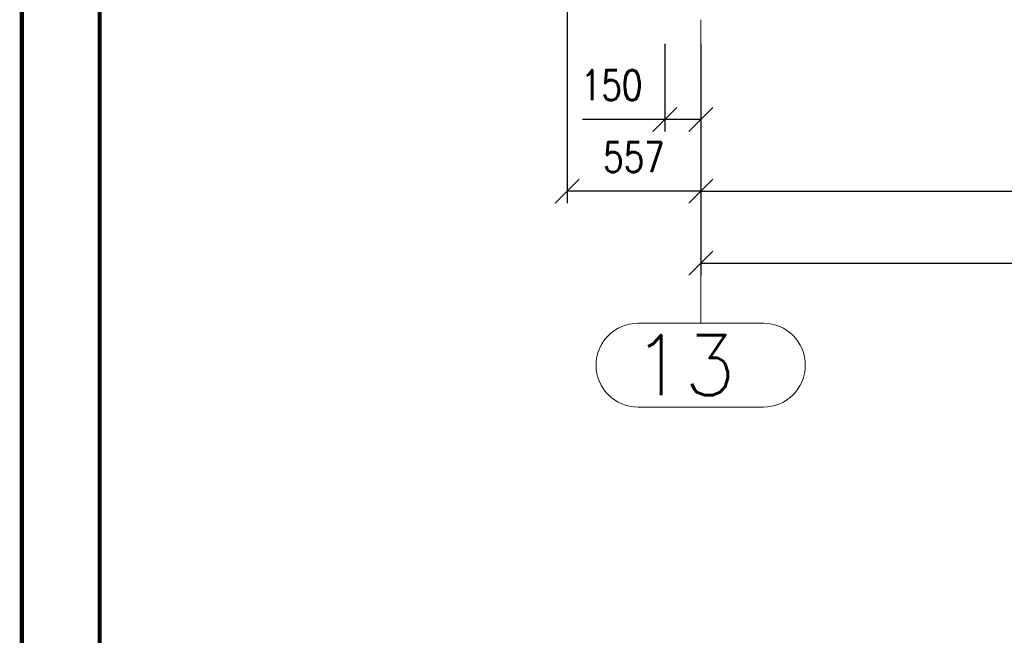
# Paper-space layout 'Layout1' of a CAD drawing. Extents: x -2 to 1083, y -36 to 422.
# Tile 10 of 93: x 0 to 82, y 210 to 261. Entities that reach past the tile are written whole.
import ezdxf
from ezdxf.enums import TextEntityAlignment as Align

# ---------------------------------------------------------------- set-up
doc = ezdxf.new("R2010")
doc.units = 0
doc.linetypes.add('ACAD_ISO04W100', pattern=[30.5, 24, -3, 0.5, -3])
doc.linetypes.add('HP_01_CER_B', pattern=[8, 5, -1, 1, -1])
doc.layers.get('0').update_dxf_attribs({"linetype": 'CONTINUOUS'})
doc.layers.get('DEFPOINTS').update_dxf_attribs({"color": 132, "linetype": 'CONTINUOUS'})
doc.layers.add('RAMECEK_HP', color=251, linetype='CONTINUOUS')
doc.layers.add('SS_1.ET-HALA_TaO-RASTR', color=7, linetype='HP_01_CER_B', lineweight=13)
doc.layers.add('SS_KOTY', color=3, linetype='CONTINUOUS', lineweight=25)
doc.styles.add('ROMANS', font='romans.shx', dxfattribs={"width": 0.8})
doc.styles.add('romans.shx', font='romans.shx', dxfattribs={"height": 5})
doc.dimstyles.new('A-1_(2.5)_50AS', dxfattribs={"dimtxt": 2.5, "dimasz": 2, "dimexe": 1, "dimexo": 2, "dimgap": 0, "dimtad": 0, "dimdec": 1, "dimlfac": 50, "dimrnd": 1, "dimtxsty": 'ROMANS', "dimblk1": 'OBLIQUE', "dimblk2": 'OBLIQUE', "dimsah": 1, "dimcen": 2, "dimclrd": 256, "dimclre": 256, "dimclrt": 256, "dimadec": 1, "dimazin": 2, "dimtfac": 0.714286, "dimtdec": 1, "dimtmove": 0, "dimatfit": 3, "dimldrblk": 'OPEN', "dimfxl": 1, "dimtvp": 1.142857, "dimtfill": 1, "dimtolj": 1, "dimlwd": -1, "dimlwe": -1, "dimarcsym": 0})

# ---------------------------------------------------------------- blocks, each defined once
blk = doc.blocks.new('*U6')
at = {"layer": 'RAMECEK_HP', "lineweight": 35, "const_width": 0.35}
for points in [[(0, 420), (0, 0), (891, 0), (891, 420)], [(6.5, 413.5), (6.5, 6.5), (884.5, 6.5), (884.5, 413.5)]]:
    blk.add_lwpolyline(points, close=True, dxfattribs=at)
at = {"layer": 'DEFPOINTS', "style": 'ROMANS', "width": 0.8}
blk.add_attdef('TISK', text='', height=10, dxfattribs=at).set_placement((891, -33), align=Align.RIGHT)
blk = doc.blocks.new('_Oblique')
at = {"color": 0, "linetype": 'ByBlock', "lineweight": -2}
blk.add_line((-0.5, -0.5), (0.5, 0.5), dxfattribs=at)
blk = doc.blocks.new('*D30')
at = {"layer": 'DEFPOINTS', "color": 0, "transparency": 16777216}
for p in [(45.481, 285.35, 9172.274), (56.621, 261.35, 9202.4), (45.481, 247.036)]:
    blk.add_point(p, dxfattribs=at)
at = {"layer": 'SS_KOTY', "transparency": 16777216}
for p, q in [((45.481, 283.35), (45.481, 246.036)), ((56.621, 259.35), (56.621, 246.036)), ((56.621, 247.036), (45.481, 247.036))]:
    blk.add_line(p, q, dxfattribs=at)
at = {"layer": 'SS_KOTY', "transparency": 16777216, "xscale": 2, "yscale": 2, "zscale": 2, "rotation": 180}
blk.add_blockref('_Oblique', (45.481, 247.036), dxfattribs=at)
at = {"layer": 'SS_KOTY', "transparency": 16777216, "xscale": 2, "yscale": 2, "zscale": 2}
blk.add_blockref('_Oblique', (56.621, 247.036), dxfattribs=at)
at = {"layer": 'SS_KOTY', "transparency": 16777216, "insert": (51.051, 249.893), "char_height": 2.5, "attachment_point": 5, "style": 'ROMANS', "bg_fill": 3, "box_fill_scale": 1.1, "bg_fill_color": 256, "bg_fill_true_color": 13158600, "bg_fill_transparency": 0}
blk.add_mtext('\\A1;557', dxfattribs=at)
blk = doc.blocks.new('_OPEN')
at = {"color": 0, "linetype": 'ByBlock'}
for p, q in [((-1, 0.167), (0, 0)), ((0, 0), (-1, -0.167)), ((0, 0), (-1, 0))]:
    blk.add_line(p, q, dxfattribs=at)
blk = doc.blocks.new('*D31')
at = {"layer": 'DEFPOINTS', "color": 0, "transparency": 16777216}
for p in [(56.621, 261.35, 9202.4), (176.621, 261.35, 9202.4), (176.621, 247.036)]:
    blk.add_point(p, dxfattribs=at)
at = {"layer": 'SS_KOTY', "transparency": 16777216}
for p, q in [((56.621, 259.35), (56.621, 246.036)), ((176.621, 259.35), (176.621, 246.036)), ((56.621, 247.036), (176.621, 247.036))]:
    blk.add_line(p, q, dxfattribs=at)
at = {"layer": 'SS_KOTY', "transparency": 16777216, "xscale": 2, "yscale": 2, "zscale": 2, "rotation": 180}
blk.add_blockref('_Oblique', (56.621, 247.036), dxfattribs=at)
at = {"layer": 'SS_KOTY', "transparency": 16777216, "xscale": 2, "yscale": 2, "zscale": 2}
blk.add_blockref('_Oblique', (176.621, 247.036), dxfattribs=at)
at = {"layer": 'SS_KOTY', "transparency": 16777216, "insert": (116.621, 249.893), "char_height": 2.5, "attachment_point": 5, "style": 'ROMANS', "bg_fill": 3, "box_fill_scale": 1.1, "bg_fill_color": 256, "bg_fill_true_color": 13158600, "bg_fill_transparency": 0}
blk.add_mtext('\\A1;6000', dxfattribs=at)
blk = doc.blocks.new('*D35')
at = {"layer": 'DEFPOINTS', "color": 0, "transparency": 16777216}
for p in [(53.621, 261.35, 9202.4), (56.621, 261.35), (53.621, 253.036)]:
    blk.add_point(p, dxfattribs=at)
at = {"layer": 'SS_KOTY', "transparency": 16777216}
for p, q in [((53.621, 259.35), (53.621, 252.036)), ((56.621, 259.35), (56.621, 252.036)), ((53.621, 253.036), (46.763, 253.036)), ((56.621, 253.036), (53.621, 253.036))]:
    blk.add_line(p, q, dxfattribs=at)
at = {"layer": 'SS_KOTY', "transparency": 16777216, "xscale": 2, "yscale": 2, "zscale": 2, "rotation": 180}
blk.add_blockref('_Oblique', (53.621, 253.036), dxfattribs=at)
at = {"layer": 'SS_KOTY', "transparency": 16777216, "xscale": 2, "yscale": 2, "zscale": 2}
blk.add_blockref('_Oblique', (56.621, 253.036), dxfattribs=at)
at = {"layer": 'SS_KOTY', "transparency": 16777216, "insert": (49.192, 255.893), "char_height": 2.5, "attachment_point": 5, "style": 'ROMANS', "bg_fill": 3, "box_fill_scale": 1.1, "bg_fill_color": 256, "bg_fill_true_color": 13158600, "bg_fill_transparency": 0}
blk.add_mtext('\\A1;150', dxfattribs=at)
blk = doc.blocks.new('*D36')
at = {"layer": 'DEFPOINTS', "color": 0, "transparency": 16777216}
for p in [(56.621, 261.35, 9202.4), (296.621, 261.35, 9202.4), (296.621, 241.036)]:
    blk.add_point(p, dxfattribs=at)
at = {"layer": 'SS_KOTY', "transparency": 16777216}
for p, q in [((56.621, 259.35), (56.621, 240.036)), ((296.621, 259.35), (296.621, 240.036)), ((56.621, 241.036), (296.621, 241.036))]:
    blk.add_line(p, q, dxfattribs=at)
at = {"layer": 'SS_KOTY', "transparency": 16777216, "xscale": 2, "yscale": 2, "zscale": 2, "rotation": 180}
blk.add_blockref('_Oblique', (56.621, 241.036), dxfattribs=at)
at = {"layer": 'SS_KOTY', "transparency": 16777216, "xscale": 2, "yscale": 2, "zscale": 2}
blk.add_blockref('_Oblique', (296.621, 241.036), dxfattribs=at)
at = {"layer": 'SS_KOTY', "transparency": 16777216, "insert": (176.621, 243.893), "char_height": 2.5, "attachment_point": 5, "style": 'ROMANS', "bg_fill": 3, "box_fill_scale": 1.1, "bg_fill_color": 256, "bg_fill_true_color": 13158600, "bg_fill_transparency": 0}
blk.add_mtext('\\A1;12000', dxfattribs=at)

psp = doc.layouts.get("Layout1")

# ---------------------------------------------------------------- linework, layer by layer
at = {"layer": 'SS_1.ET-HALA_TaO-RASTR', "linetype": 'Continuous', "ltscale": 0.25}
for p, q in [((61.8468, 236.0362), (51.3944, 236.0362)), ((51.3944, 229.0362), (61.8468, 229.0362))]:
    psp.add_line(p, q, dxfattribs=at)
for centre, start, end in [((51.3944, 232.5362), 90, 270), ((61.8468, 232.5362), 270, 90)]:
    psp.add_arc(centre, 3.5, start, end, dxfattribs=at)

# ---------------------------------------------------------------- block references
at = {"layer": 'RAMECEK_HP'}
psp.add_blockref('*U6', (0, 0), dxfattribs=at)

# ---------------------------------------------------------------- texts
at = {"layer": 'SS_1.ET-HALA_TaO-RASTR', "color": 7, "style": 'romans.shx'}
psp.add_text('13', height=5, dxfattribs=at).set_placement((50.9555, 230.0362))

# ---------------------------------------------------------------- next in the draw order: dimensions: what is measured, and where the dimension line sits
at = {"layer": 'SS_KOTY'}
dim = psp.add_linear_dim(base=(45.4806, 247.0362, -9172.2735), p1=(56.6206, 261.35, 30.1265), p2=(45.4806, 285.35), dimstyle='A-1_(2.5)_50AS', dxfattribs=at)
dim.commit()
dim.dimension.update_dxf_attribs({"geometry": '*D30', "text_midpoint": (51.0506, 249.8933, -9172.2735)})

# ---------------------------------------------------------------- next in the draw order: dimensions: what is measured, and where the dimension line sits
dim = psp.add_linear_dim(base=(176.6206, 247.0362, -9172.2735), p1=(56.6206, 261.35, 30.1265), p2=(176.6206, 261.35, 30.1265), dimstyle='A-1_(2.5)_50AS', dxfattribs=at)
dim.commit()
dim.dimension.update_dxf_attribs({"geometry": '*D31', "text_midpoint": (116.6206, 249.8933, -9172.2735)})

# ---------------------------------------------------------------- next in the draw order: dimensions: what is measured, and where the dimension line sits
dim = psp.add_linear_dim(base=(53.6206, 253.0362, -9172.2735), p1=(56.6206, 261.35, -9172.2735), p2=(53.6206, 261.35, 30.1265), dimstyle='A-1_(2.5)_50AS', dxfattribs=at)
dim.commit()
dim.dimension.update_dxf_attribs({"geometry": '*D35', "text_midpoint": (49.192, 255.8933, -9172.2735)})

# ---------------------------------------------------------------- next in the draw order: dimensions: what is measured, and where the dimension line sits
dim = psp.add_linear_dim(base=(296.6206, 241.0362, -9172.2735), p1=(56.6206, 261.35, 30.1265), p2=(296.6206, 261.35, 30.1265), dimstyle='A-1_(2.5)_50AS', dxfattribs=at)
dim.commit()
dim.dimension.update_dxf_attribs({"geometry": '*D36', "text_midpoint": (176.6206, 243.8933, -9172.2735)})

# ---------------------------------------------------------------- next in the draw order: linework, layer by layer
at = {"layer": 'SS_1.ET-HALA_TaO-RASTR', "linetype": 'ACAD_ISO04W100', "ltscale": 0.25}
for p, q in [((56.6206, 261.35), (56.6206, 256.35)), ((56.6206, 256.35), (56.6206, 241.0362)), ((56.6206, 241.0362), (56.6206, 236.0362))]:
    psp.add_line(p, q, dxfattribs=at)

doc.saveas('drawing.dxf')
